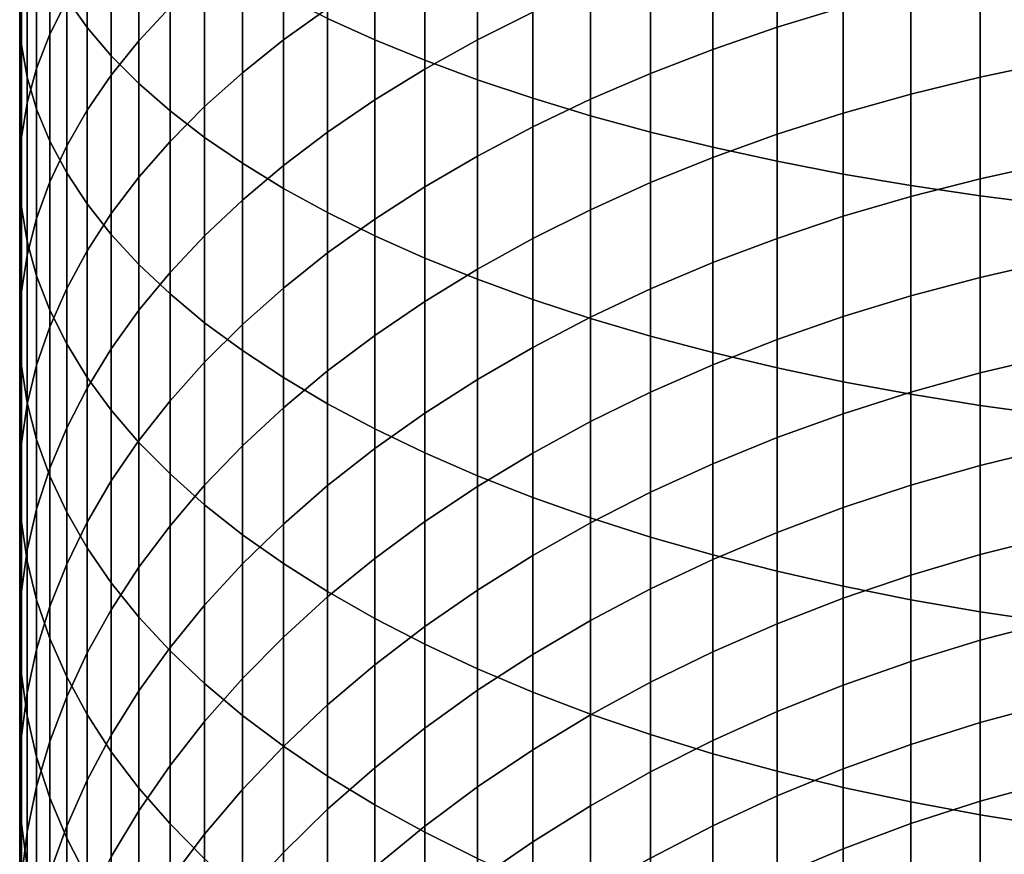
# Model space of a CAD drawing. Header units: metres. Extents: x -29 to 117, y -464 to 29.
# Tile 17 of 256: x -13 to -4, y -432 to -425. Entities that reach past the tile are written whole.
import ezdxf

# ---------------------------------------------------------------- set-up
doc = ezdxf.new("R2010")
doc.units = ezdxf.units.M
doc.layers.add('solid_24_501_056_XXX', color=7, linetype='CONTINUOUS')

msp = doc.modelspace()

# ---------------------------------------------------------------- linework, layer by layer
at = {"layer": 'solid_24_501_056_XXX'}
for points in [[(-12.585003, -424.454926, 333.827148), (-12.403811, -424.709717, 334.40686), (-12.403811, -423.126587, 335.069794), (-12.585003, -422.892303, 334.481476)], [(-10.280085, -424.630859, 338.846924), (-9.863855, -424.819733, 339.321167), (-9.863855, -423.064056, 339.984924), (-10.280085, -422.891937, 339.504333)], [(-13, -424.578583, 330.183167), (-12.983315, -424.864502, 330.776276), (-12.983315, -423.408722, 331.446869), (-13, -423.143768, 330.844086)], [(-12.403811, -424.709717, 334.40686), (-12.190778, -424.96048, 334.977417), (-12.190778, -423.357178, 335.648804), (-12.403811, -423.126587, 335.069794)], [(-9.863855, -424.819733, 339.321167), (-9.422306, -425.000549, 339.775208), (-9.422306, -423.228821, 340.445007), (-9.863855, -423.064056, 339.984924)], [(-12.585003, -424.472107, 326.588562), (-12.73389, -424.770844, 327.156372), (-12.73389, -423.442169, 327.825928), (-12.585003, -423.163544, 327.247986)], [(-9.422306, -425.000549, 339.775208), (-8.95657, -425.172882, 340.207886), (-8.95657, -423.385864, 340.883484), (-9.422306, -423.228821, 340.445007)], [(-12.190778, -424.96048, 334.977417), (-11.946451, -425.206604, 335.537384), (-11.946451, -423.583496, 336.217041), (-12.190778, -423.357178, 335.648804)], [(-11.671459, -424.532318, 323.742371), (-11.946451, -424.829407, 324.261902), (-11.946451, -423.602264, 324.935272), (-11.671459, -423.323608, 324.405609)], [(-8.95657, -425.172882, 340.207886), (-8.467842, -425.336243, 340.618103), (-8.467842, -423.534729, 341.299194), (-8.95657, -423.385864, 340.883484)], [(-12.983315, -424.864502, 330.776276), (-12.933301, -425.149719, 331.367889), (-12.933301, -423.672974, 332.048126), (-12.983315, -423.408722, 331.446869)], [(-12.73389, -424.770844, 327.156372), (-12.850088, -425.072693, 327.730133), (-12.850088, -423.723694, 328.409912), (-12.73389, -423.442169, 327.825928)], [(-10.280085, -424.541595, 321.139343), (-10.669925, -424.821136, 321.590668), (-10.669925, -423.687775, 322.265411), (-10.280085, -423.424255, 321.804535)], [(-8.467842, -424.574768, 318.850769), (-8.95657, -424.820312, 319.217773), (-8.95657, -423.770233, 319.893921), (-8.467842, -423.53775, 319.518555)], [(-8.467842, -425.336243, 340.618103), (-7.957378, -425.490265, 341.004791), (-7.957378, -423.675079, 341.69104), (-8.467842, -423.534729, 341.299194)], [(-5.725124, -424.530487, 316.680847), (-6.308926, -424.708862, 316.928223), (-6.308926, -423.739197, 317.601868), (-5.725124, -423.569641, 317.348419)], [(-11.946451, -424.829407, 324.261902), (-12.190778, -425.133026, 324.792908), (-12.190778, -423.887085, 325.476593), (-11.946451, -423.602264, 324.935272)], [(-11.946451, -425.206604, 335.537384), (-11.671459, -425.447418, 336.085297), (-11.671459, -423.804932, 336.773071), (-11.946451, -423.583496, 336.217041)], [(-12.933301, -425.149719, 331.367889), (-12.850088, -425.433441, 331.956421), (-12.850088, -423.935883, 332.646271), (-12.933301, -423.672974, 332.048126)], [(-12.850088, -425.072693, 327.730133), (-12.933301, -425.376923, 328.30838), (-12.933301, -424.007446, 328.998474), (-12.850088, -423.723694, 328.409912)], [(-10.669925, -424.821136, 321.590668), (-11.032375, -425.110718, 322.058197), (-11.032375, -423.960754, 322.742828), (-10.669925, -423.687775, 322.265411)], [(-7.957378, -425.490265, 341.004791), (-7.426487, -425.634491, 341.366974), (-7.426487, -423.806519, 342.058044), (-7.957378, -423.675079, 341.69104)], [(-6.308926, -424.708862, 316.928223), (-6.876532, -424.904266, 317.199219), (-6.876532, -423.925018, 317.879578), (-6.308926, -423.739197, 317.601868)], [(-11.671459, -425.447418, 336.085297), (-11.366506, -425.682343, 336.619751), (-11.366506, -424.020935, 337.31546), (-11.671459, -423.804932, 336.773071)], [(-8.95657, -424.820312, 319.217773), (-9.422306, -425.079285, 319.604858), (-9.422306, -424.015472, 320.289886), (-8.95657, -423.770233, 319.893921)], [(-7.426487, -425.634491, 341.366974), (-6.876532, -425.768616, 341.703705), (-6.876532, -423.928711, 342.399292), (-7.426487, -423.806519, 342.058044)], [(-12.190778, -425.133026, 324.792908), (-12.403811, -425.442383, 325.333923), (-12.403811, -424.177246, 326.028168), (-12.190778, -423.887085, 325.476593)], [(-6.876532, -424.904266, 317.199219), (-7.426487, -425.116272, 317.493225), (-7.426487, -424.126556, 318.180817), (-6.876532, -423.925018, 317.879578)], [(-6.876532, -425.768616, 341.703705), (-6.308926, -425.892242, 342.014099), (-6.308926, -424.041382, 342.713837), (-6.876532, -423.928711, 342.399292)], [(-12.933301, -425.376923, 328.30838), (-12.983315, -425.682709, 328.889587), (-12.983315, -424.292633, 329.590057), (-12.933301, -424.007446, 328.998474)], [(-12.850088, -425.433441, 331.956421), (-12.73389, -425.714996, 332.540436), (-12.73389, -424.196747, 333.239777), (-12.850088, -423.935883, 332.646271)], [(-11.032375, -425.110718, 322.058197), (-11.366506, -425.409576, 322.540771), (-11.366506, -424.242523, 323.235565), (-11.032375, -423.960754, 322.742828)], [(-9.422306, -425.079285, 319.604858), (-9.863855, -425.351044, 320.011078), (-9.863855, -424.272797, 320.705353), (-9.422306, -424.015472, 320.289886)], [(-11.366506, -425.682343, 336.619751), (-11.032375, -425.910736, 337.139374), (-11.032375, -424.230957, 337.842773), (-11.366506, -424.020935, 337.31546)], [(-6.308926, -425.892242, 342.014099), (-5.725124, -426.005066, 342.297424), (-5.725124, -424.144196, 343.000946), (-6.308926, -424.041382, 342.713837)], [(-3.891721, -425.018372, 315.401367), (-4.514968, -425.148956, 315.569702), (-4.514968, -424.226746, 316.259644), (-3.891721, -424.102142, 316.086853)], [(-12.403811, -425.442383, 325.333923), (-12.585003, -425.756714, 325.883667), (-12.585003, -424.472107, 326.588562), (-12.403811, -424.177246, 326.028168)], [(-7.426487, -425.116272, 317.493225), (-7.957378, -425.344299, 317.809418), (-7.957378, -424.343323, 318.504852), (-7.426487, -424.126556, 318.180817)], [(-5.725124, -426.005066, 342.297424), (-5.126626, -426.106812, 342.552887), (-5.126626, -424.236908, 343.259827), (-5.725124, -424.144196, 343.000946)], [(-12.73389, -425.714996, 332.540436), (-12.585003, -425.993591, 333.118378), (-12.585003, -424.454926, 333.827148), (-12.73389, -424.196747, 333.239777)], [(-11.366506, -425.409576, 322.540771), (-11.671459, -425.71698, 323.037079), (-11.671459, -424.532318, 323.742371), (-11.366506, -424.242523, 323.235565)], [(-11.032375, -425.910736, 337.139374), (-10.669925, -426.132019, 337.642853), (-10.669925, -424.434448, 338.353699), (-11.032375, -424.230957, 337.842773)], [(-9.863855, -425.351044, 320.011078), (-10.280085, -425.634888, 320.435333), (-10.280085, -424.541595, 321.139343), (-9.863855, -424.272797, 320.705353)], [(-4.514968, -425.148956, 315.569702), (-5.126626, -425.298737, 315.762726), (-5.126626, -424.369629, 316.457825), (-4.514968, -424.226746, 316.259644)], [(-5.126626, -426.106812, 342.552887), (-4.514968, -426.197205, 342.779877), (-4.514968, -424.319275, 343.489868), (-5.126626, -424.236908, 343.259827)], [(-12.983315, -425.682709, 328.889587), (-13, -425.989288, 329.47229), (-13, -424.578583, 330.183167), (-12.983315, -424.292633, 329.590057)], [(-7.957378, -425.344299, 317.809418), (-8.467842, -425.587738, 318.147034), (-8.467842, -424.574768, 318.850769), (-7.957378, -424.343323, 318.504852)], [(-4.514968, -426.197205, 342.779877), (-3.891721, -426.276031, 342.977814), (-3.891721, -424.391113, 343.69043), (-4.514968, -424.319275, 343.489868)], [(-10.669925, -426.132019, 337.642853), (-10.280085, -426.345642, 338.128876), (-10.280085, -424.630859, 338.846924), (-10.669925, -424.434448, 338.353699)], [(-5.126626, -425.298737, 315.762726), (-5.725124, -425.467316, 315.97998), (-5.725124, -424.530487, 316.680847), (-5.126626, -424.369629, 316.457825)], [(-12.585003, -425.756714, 325.883667), (-12.73389, -426.075195, 326.440643), (-12.73389, -424.770844, 327.156372), (-12.585003, -424.472107, 326.588562)], [(-12.585003, -425.993591, 333.118378), (-12.403811, -426.268585, 333.688782), (-12.403811, -424.709717, 334.40686), (-12.585003, -424.454926, 333.827148)], [(-11.671459, -425.71698, 323.037079), (-11.946451, -426.032135, 323.545898), (-11.946451, -424.829407, 324.261902), (-11.671459, -424.532318, 323.742371)], [(-5.725124, -425.467316, 315.97998), (-6.308926, -425.654236, 316.220917), (-6.308926, -424.708862, 316.928223), (-5.725124, -424.530487, 316.680847)], [(-13, -425.989288, 329.47229), (-12.983315, -426.295868, 330.055023), (-12.983315, -424.864502, 330.776276), (-13, -424.578583, 330.183167)], [(-10.280085, -425.634888, 320.435333), (-10.669925, -425.930115, 320.876587), (-10.669925, -424.821136, 321.590668), (-10.280085, -424.541595, 321.139343)], [(-8.467842, -425.587738, 318.147034), (-8.95657, -425.846008, 318.505157), (-8.95657, -424.820312, 319.217773), (-8.467842, -424.574768, 318.850769)], [(-12.403811, -426.268585, 333.688782), (-12.190778, -426.539246, 334.250183), (-12.190778, -424.96048, 334.977417), (-12.403811, -424.709717, 334.40686)], [(-10.280085, -426.345642, 338.128876), (-9.863855, -426.551025, 338.596191), (-9.863855, -424.819733, 339.321167), (-10.280085, -424.630859, 338.846924)], [(-6.308926, -425.654236, 316.220917), (-6.876532, -425.85907, 316.484924), (-6.876532, -424.904266, 317.199219), (-6.308926, -424.708862, 316.928223)], [(-12.73389, -426.075195, 326.440643), (-12.850088, -426.397003, 327.003448), (-12.850088, -425.072693, 327.730133), (-12.73389, -424.770844, 327.156372)], [(-12.983315, -426.295868, 330.055023), (-12.933301, -426.601654, 330.63623), (-12.933301, -425.149719, 331.367889), (-12.983315, -424.864502, 330.776276)], [(-11.946451, -426.032135, 323.545898), (-12.190778, -426.354187, 324.065887), (-12.190778, -425.133026, 324.792908), (-11.946451, -424.829407, 324.261902)], [(-10.669925, -425.930115, 320.876587), (-11.032375, -426.235931, 321.333679), (-11.032375, -425.110718, 322.058197), (-10.669925, -424.821136, 321.590668)], [(-9.863855, -426.551025, 338.596191), (-9.422306, -426.747681, 339.04361), (-9.422306, -425.000549, 339.775208), (-9.863855, -424.819733, 339.321167)], [(-8.95657, -425.846008, 318.505157), (-9.422306, -426.118408, 318.882935), (-9.422306, -425.079285, 319.604858), (-8.95657, -424.820312, 319.217773)], [(-12.190778, -426.539246, 334.250183), (-11.946451, -426.804871, 334.801178), (-11.946451, -425.206604, 335.537384), (-12.190778, -424.96048, 334.977417)], [(-6.876532, -425.85907, 316.484924), (-7.426487, -426.081238, 316.771271), (-7.426487, -425.116272, 317.493225), (-6.876532, -424.904266, 317.199219)], [(-9.422306, -426.747681, 339.04361), (-8.95657, -426.935089, 339.469971), (-8.95657, -425.172882, 340.207886), (-9.422306, -425.000549, 339.775208)], [(-3.891721, -425.910004, 314.684174), (-4.514968, -426.046417, 314.847809), (-4.514968, -425.148956, 315.569702), (-3.891721, -425.018372, 315.401367)], [(-12.850088, -426.397003, 327.003448), (-12.933301, -426.721344, 327.570618), (-12.933301, -425.376923, 328.30838), (-12.850088, -425.072693, 327.730133)], [(-12.190778, -426.354187, 324.065887), (-12.403811, -426.682373, 324.595734), (-12.403811, -425.442383, 325.333923), (-12.190778, -425.133026, 324.792908)], [(-11.032375, -426.235931, 321.333679), (-11.366506, -426.551544, 321.80542), (-11.366506, -425.409576, 322.540771), (-11.032375, -425.110718, 322.058197)], [(-9.422306, -426.118408, 318.882935), (-9.863855, -426.404266, 319.279358), (-9.863855, -425.351044, 320.011078), (-9.422306, -425.079285, 319.604858)], [(-7.426487, -426.081238, 316.771271), (-7.957378, -426.320221, 317.079285), (-7.957378, -425.344299, 317.809418), (-7.426487, -425.116272, 317.493225)], [(-12.933301, -426.601654, 330.63623), (-12.850088, -426.905884, 331.214447), (-12.850088, -425.433441, 331.956421), (-12.933301, -425.149719, 331.367889)], [(-11.946451, -426.804871, 334.801178), (-11.671459, -427.064758, 335.340302), (-11.671459, -425.447418, 336.085297), (-11.946451, -425.206604, 335.537384)], [(-8.95657, -426.935089, 339.469971), (-8.467842, -427.112762, 339.874207), (-8.467842, -425.336243, 340.618103), (-8.95657, -425.172882, 340.207886)], [(-4.514968, -426.046417, 314.847809), (-5.126626, -426.20285, 315.035461), (-5.126626, -425.298737, 315.762726), (-4.514968, -425.148956, 315.569702)], [(-5.126626, -426.20285, 315.035461), (-5.725124, -426.378967, 315.246674), (-5.725124, -425.467316, 315.97998), (-5.126626, -425.298737, 315.762726)], [(-12.933301, -426.721344, 327.570618), (-12.983315, -427.047333, 328.140747), (-12.983315, -425.682709, 328.889587), (-12.933301, -425.376923, 328.30838)], [(-9.863855, -426.404266, 319.279358), (-10.280085, -426.70282, 319.69339), (-10.280085, -425.634888, 320.435333), (-9.863855, -425.351044, 320.011078)], [(-8.467842, -427.112762, 339.874207), (-7.957378, -427.280243, 340.255249), (-7.957378, -425.490265, 341.004791), (-8.467842, -425.336243, 340.618103)], [(-7.957378, -426.320221, 317.079285), (-8.467842, -426.575378, 317.408142), (-8.467842, -425.587738, 318.147034), (-7.957378, -425.344299, 317.809418)], [(-12.850088, -426.905884, 331.214447), (-12.73389, -427.207733, 331.788208), (-12.73389, -425.714996, 332.540436), (-12.850088, -425.433441, 331.956421)], [(-12.403811, -426.682373, 324.595734), (-12.585003, -427.015808, 325.134064), (-12.585003, -425.756714, 325.883667), (-12.403811, -425.442383, 325.333923)], [(-11.366506, -426.551544, 321.80542), (-11.671459, -426.87619, 322.290649), (-11.671459, -425.71698, 323.037079), (-11.366506, -425.409576, 322.540771)], [(-11.671459, -427.064758, 335.340302), (-11.366506, -427.318298, 335.86618), (-11.366506, -425.682343, 336.619751), (-11.671459, -425.447418, 336.085297)], [(-7.957378, -427.280243, 340.255249), (-7.426487, -427.437103, 340.612122), (-7.426487, -425.634491, 341.366974), (-7.957378, -425.490265, 341.004791)], [(-5.725124, -426.378967, 315.246674), (-6.308926, -426.574249, 315.480896), (-6.308926, -425.654236, 316.220917), (-5.725124, -425.467316, 315.97998)], [(-10.280085, -426.70282, 319.69339), (-10.669925, -427.013336, 320.123993), (-10.669925, -425.930115, 320.876587), (-10.280085, -425.634888, 320.435333)], [(-8.467842, -426.575378, 317.408142), (-8.95657, -426.846039, 317.757019), (-8.95657, -425.846008, 318.505157), (-8.467842, -425.587738, 318.147034)], [(-7.426487, -427.437103, 340.612122), (-6.876532, -427.582947, 340.943939), (-6.876532, -425.768616, 341.703705), (-7.426487, -425.634491, 341.366974)], [(-6.308926, -426.574249, 315.480896), (-6.876532, -426.788208, 315.737549), (-6.876532, -425.85907, 316.484924), (-6.308926, -425.654236, 316.220917)], [(-12.983315, -427.047333, 328.140747), (-13, -427.374176, 328.712341), (-13, -425.989288, 329.47229), (-12.983315, -425.682709, 328.889587)], [(-12.73389, -427.207733, 331.788208), (-12.585003, -427.50647, 332.356018), (-12.585003, -425.993591, 333.118378), (-12.73389, -425.714996, 332.540436)], [(-12.585003, -427.015808, 325.134064), (-12.73389, -427.353638, 325.679535), (-12.73389, -426.075195, 326.440643), (-12.585003, -425.756714, 325.883667)], [(-11.671459, -426.87619, 322.290649), (-11.946451, -427.208984, 322.788086), (-11.946451, -426.032135, 323.545898), (-11.671459, -425.71698, 323.037079)], [(-11.366506, -427.318298, 335.86618), (-11.032375, -427.564789, 336.377472), (-11.032375, -425.910736, 337.139374), (-11.366506, -425.682343, 336.619751)], [(-6.876532, -427.582947, 340.943939), (-6.308926, -427.717407, 341.249847), (-6.308926, -425.892242, 342.014099), (-6.876532, -425.768616, 341.703705)], [(-11.032375, -427.564789, 336.377472), (-10.669925, -427.803619, 336.872864), (-10.669925, -426.132019, 337.642853), (-11.032375, -425.910736, 337.139374)], [(-10.669925, -427.013336, 320.123993), (-11.032375, -427.335022, 320.570068), (-11.032375, -426.235931, 321.333679), (-10.669925, -425.930115, 320.876587)], [(-8.95657, -426.846039, 317.757019), (-9.422306, -427.131531, 318.124969), (-9.422306, -426.118408, 318.882935), (-8.95657, -425.846008, 318.505157)], [(-6.876532, -426.788208, 315.737549), (-7.426487, -427.020294, 316.01593), (-7.426487, -426.081238, 316.771271), (-6.876532, -425.85907, 316.484924)], [(-6.308926, -427.717407, 341.249847), (-5.725124, -427.840088, 341.529022), (-5.725124, -426.005066, 342.297424), (-6.308926, -425.892242, 342.014099)], [(-3.891721, -426.775879, 313.936127), (-4.514968, -426.917969, 314.094849), (-4.514968, -426.046417, 314.847809), (-3.891721, -425.910004, 314.684174)], [(-13, -427.374176, 328.712341), (-12.983315, -427.701019, 329.283936), (-12.983315, -426.295868, 330.055023), (-13, -425.989288, 329.47229)], [(-12.585003, -427.50647, 332.356018), (-12.403811, -427.8013, 332.916443), (-12.403811, -426.268585, 333.688782), (-12.585003, -425.993591, 333.118378)], [(-5.725124, -427.840088, 341.529022), (-5.126626, -427.950745, 341.780762), (-5.126626, -426.106812, 342.552887), (-5.725124, -426.005066, 342.297424)], [(-12.73389, -427.353638, 325.679535), (-12.850088, -427.695007, 326.230682), (-12.850088, -426.397003, 327.003448), (-12.73389, -426.075195, 326.440643)], [(-11.946451, -427.208984, 322.788086), (-12.190778, -427.549103, 323.296448), (-12.190778, -426.354187, 324.065887), (-11.946451, -426.032135, 323.545898)], [(-7.426487, -427.020294, 316.01593), (-7.957378, -427.269928, 316.315369), (-7.957378, -426.320221, 317.079285), (-7.426487, -426.081238, 316.771271)], [(-4.514968, -426.917969, 314.094849), (-5.126626, -427.080902, 314.276917), (-5.126626, -426.20285, 315.035461), (-4.514968, -426.046417, 314.847809)], [(-10.669925, -427.803619, 336.872864), (-10.280085, -428.034149, 337.351074), (-10.280085, -426.345642, 338.128876), (-10.669925, -426.132019, 337.642853)], [(-9.422306, -427.131531, 318.124969), (-9.863855, -427.431122, 318.511108), (-9.863855, -426.404266, 319.279358), (-9.422306, -426.118408, 318.882935)], [(-5.126626, -427.950745, 341.780762), (-4.514968, -428.049072, 342.004425), (-4.514968, -426.197205, 342.779877), (-5.126626, -426.106812, 342.552887)], [(-12.403811, -427.8013, 332.916443), (-12.190778, -428.091492, 333.467987), (-12.190778, -426.539246, 334.250183), (-12.403811, -426.268585, 333.688782)], [(-11.032375, -427.335022, 320.570068), (-11.366506, -427.666992, 321.030457), (-11.366506, -426.551544, 321.80542), (-11.032375, -426.235931, 321.333679)], [(-5.126626, -427.080902, 314.276917), (-5.725124, -427.264313, 314.481812), (-5.725124, -426.378967, 315.246674), (-5.126626, -426.20285, 315.035461)], [(-4.514968, -428.049072, 342.004425), (-3.891721, -428.134796, 342.199463), (-3.891721, -426.276031, 342.977814), (-4.514968, -426.197205, 342.779877)], [(-12.983315, -427.701019, 329.283936), (-12.933301, -428.027008, 329.854065), (-12.933301, -426.601654, 330.63623), (-12.983315, -426.295868, 330.055023)], [(-12.190778, -427.549103, 323.296448), (-12.403811, -427.89566, 323.814453), (-12.403811, -426.682373, 324.595734), (-12.190778, -426.354187, 324.065887)], [(-10.280085, -428.034149, 337.351074), (-9.863855, -428.255829, 337.810883), (-9.863855, -426.551025, 338.596191), (-10.280085, -426.345642, 338.128876)], [(-7.957378, -427.269928, 316.315369), (-8.467842, -427.536469, 316.635071), (-8.467842, -426.575378, 317.408142), (-7.957378, -426.320221, 317.079285)], [(-12.850088, -427.695007, 326.230682), (-12.933301, -428.039032, 326.786163), (-12.933301, -426.721344, 327.570618), (-12.850088, -426.397003, 327.003448)], [(-9.863855, -427.431122, 318.511108), (-10.280085, -427.744049, 318.914429), (-10.280085, -426.70282, 319.69339), (-9.863855, -426.404266, 319.279358)], [(-5.725124, -427.264313, 314.481812), (-6.308926, -427.467682, 314.709045), (-6.308926, -426.574249, 315.480896), (-5.725124, -426.378967, 315.246674)], [(-12.190778, -428.091492, 333.467987), (-11.946451, -428.376312, 334.009308), (-11.946451, -426.804871, 334.801178), (-12.190778, -426.539246, 334.250183)], [(-12.933301, -428.027008, 329.854065), (-12.850088, -428.351349, 330.421265), (-12.850088, -426.905884, 331.214447), (-12.933301, -426.601654, 330.63623)], [(-11.366506, -427.666992, 321.030457), (-11.671459, -428.008453, 321.503998), (-11.671459, -426.87619, 322.290649), (-11.366506, -426.551544, 321.80542)], [(-9.863855, -428.255829, 337.810883), (-9.422306, -428.468079, 338.251129), (-9.422306, -426.747681, 339.04361), (-9.863855, -426.551025, 338.596191)], [(-8.467842, -427.536469, 316.635071), (-8.95657, -427.819214, 316.974213), (-8.95657, -426.846039, 317.757019), (-8.467842, -426.575378, 317.408142)], [(-6.308926, -427.467682, 314.709045), (-6.876532, -427.690521, 314.958008), (-6.876532, -426.788208, 315.737549), (-6.308926, -426.574249, 315.480896)], [(-12.403811, -427.89566, 323.814453), (-12.585003, -428.247803, 324.340759), (-12.585003, -427.015808, 325.134064), (-12.403811, -426.682373, 324.595734)], [(-10.280085, -427.744049, 318.914429), (-10.669925, -428.069489, 319.333862), (-10.669925, -427.013336, 320.123993), (-10.280085, -426.70282, 319.69339)], [(-12.933301, -428.039032, 326.786163), (-12.983315, -428.384857, 327.344482), (-12.983315, -427.047333, 328.140747), (-12.933301, -426.721344, 327.570618)], [(-9.422306, -428.468079, 338.251129), (-8.95657, -428.670319, 338.670654), (-8.95657, -426.935089, 339.469971), (-9.422306, -426.747681, 339.04361)], [(-6.876532, -427.690521, 314.958008), (-7.426487, -427.932251, 315.228088), (-7.426487, -427.020294, 316.01593), (-6.876532, -426.788208, 315.737549)], [(-3.891721, -427.61499, 313.158142), (-4.514968, -427.762543, 313.311768), (-4.514968, -426.917969, 314.094849), (-3.891721, -426.775879, 313.936127)], [(-11.946451, -428.376312, 334.009308), (-11.671459, -428.654968, 334.538971), (-11.671459, -427.064758, 335.340302), (-11.946451, -426.804871, 334.801178)], [(-11.671459, -428.008453, 321.503998), (-11.946451, -428.358521, 321.989441), (-11.946451, -427.208984, 322.788086), (-11.671459, -426.87619, 322.290649)], [(-8.95657, -427.819214, 316.974213), (-9.422306, -428.117462, 317.331909), (-9.422306, -427.131531, 318.124969), (-8.95657, -426.846039, 317.757019)], [(-12.850088, -428.351349, 330.421265), (-12.73389, -428.673157, 330.98407), (-12.73389, -427.207733, 331.788208), (-12.850088, -426.905884, 331.214447)], [(-8.95657, -428.670319, 338.670654), (-8.467842, -428.862061, 339.06842), (-8.467842, -427.112762, 339.874207), (-8.95657, -426.935089, 339.469971)], [(-4.514968, -427.762543, 313.311768), (-5.126626, -427.931793, 313.488007), (-5.126626, -427.080902, 314.276917), (-4.514968, -426.917969, 314.094849)], [(-12.983315, -428.384857, 327.344482), (-13, -428.731537, 327.904266), (-13, -427.374176, 328.712341), (-12.983315, -427.047333, 328.140747)], [(-12.585003, -428.247803, 324.340759), (-12.73389, -428.604553, 324.874023), (-12.73389, -427.353638, 325.679535), (-12.585003, -427.015808, 325.134064)], [(-10.669925, -428.069489, 319.333862), (-11.032375, -428.406616, 319.768372), (-11.032375, -427.335022, 320.570068), (-10.669925, -427.013336, 320.123993)], [(-7.426487, -427.932251, 315.228088), (-7.957378, -428.19223, 315.518555), (-7.957378, -427.269928, 316.315369), (-7.426487, -427.020294, 316.01593)], [(-11.671459, -428.654968, 334.538971), (-11.366506, -428.926788, 335.055634), (-11.366506, -427.318298, 335.86618), (-11.671459, -427.064758, 335.340302)], [(-9.422306, -428.117462, 317.331909), (-9.863855, -428.43042, 317.707306), (-9.863855, -427.431122, 318.511108), (-9.422306, -427.131531, 318.124969)], [(-8.467842, -428.862061, 339.06842), (-7.957378, -429.042816, 339.443329), (-7.957378, -427.280243, 340.255249), (-8.467842, -427.112762, 339.874207)], [(-5.126626, -427.931793, 313.488007), (-5.725124, -428.122253, 313.68634), (-5.725124, -427.264313, 314.481812), (-5.126626, -427.080902, 314.276917)], [(-12.73389, -428.673157, 330.98407), (-12.585003, -428.991638, 331.541046), (-12.585003, -427.50647, 332.356018), (-12.73389, -427.207733, 331.788208)], [(-11.946451, -428.358521, 321.989441), (-12.190778, -428.716278, 322.485565), (-12.190778, -427.549103, 323.296448), (-11.946451, -427.208984, 322.788086)], [(-11.366506, -428.926788, 335.055634), (-11.032375, -429.191071, 335.557953), (-11.032375, -427.564789, 336.377472), (-11.366506, -427.318298, 335.86618)], [(-7.957378, -428.19223, 315.518555), (-8.467842, -428.469849, 315.828705), (-8.467842, -427.536469, 316.635071), (-7.957378, -427.269928, 316.315369)], [(-7.957378, -429.042816, 339.443329), (-7.426487, -429.212097, 339.794495), (-7.426487, -427.437103, 340.612122), (-7.957378, -427.280243, 340.255249)], [(-5.725124, -428.122253, 313.68634), (-6.308926, -428.333496, 313.906311), (-6.308926, -427.467682, 314.709045), (-5.725124, -427.264313, 314.481812)], [(-13, -428.731537, 327.904266), (-12.983315, -429.078247, 328.46402), (-12.983315, -427.701019, 329.283936), (-13, -427.374176, 328.712341)], [(-12.73389, -428.604553, 324.874023), (-12.850088, -428.965057, 325.412872), (-12.850088, -427.695007, 326.230682), (-12.73389, -427.353638, 325.679535)], [(-11.032375, -428.406616, 319.768372), (-11.366506, -428.754547, 320.216827), (-11.366506, -427.666992, 321.030457), (-11.032375, -427.335022, 320.570068)], [(-9.863855, -428.43042, 317.707306), (-10.280085, -428.757294, 318.099365), (-10.280085, -427.744049, 318.914429), (-9.863855, -427.431122, 318.511108)], [(-7.426487, -429.212097, 339.794495), (-6.876532, -429.369507, 340.121002), (-6.876532, -427.582947, 340.943939), (-7.426487, -427.437103, 340.612122)], [(-6.308926, -428.333496, 313.906311), (-6.876532, -428.564941, 314.147278), (-6.876532, -427.690521, 314.958008), (-6.308926, -427.467682, 314.709045)], [(-12.585003, -428.991638, 331.541046), (-12.403811, -429.305969, 332.090759), (-12.403811, -427.8013, 332.916443), (-12.585003, -427.50647, 332.356018)], [(-12.190778, -428.716278, 322.485565), (-12.403811, -429.080811, 322.991089), (-12.403811, -427.89566, 323.814453), (-12.190778, -427.549103, 323.296448)], [(-11.032375, -429.191071, 335.557953), (-10.669925, -429.447144, 336.044678), (-10.669925, -427.803619, 336.872864), (-11.032375, -427.564789, 336.377472)], [(-8.467842, -428.469849, 315.828705), (-8.95657, -428.764313, 316.157715), (-8.95657, -427.819214, 316.974213), (-8.467842, -427.536469, 316.635071)], [(-6.876532, -429.369507, 340.121002), (-6.308926, -429.514618, 340.421967), (-6.308926, -427.717407, 341.249847), (-6.876532, -427.582947, 340.943939)], [(-11.366506, -428.754547, 320.216827), (-11.671459, -429.112427, 320.67807), (-11.671459, -428.008453, 321.503998), (-11.366506, -427.666992, 321.030457)], [(-3.891721, -428.42627, 312.351166), (-4.514968, -428.579132, 312.499542), (-4.514968, -427.762543, 313.311768), (-3.891721, -427.61499, 313.158142)], [(-12.983315, -429.078247, 328.46402), (-12.933301, -429.424072, 329.022369), (-12.933301, -428.027008, 329.854065), (-12.983315, -427.701019, 329.283936)], [(-12.850088, -428.965057, 325.412872), (-12.933301, -429.3284, 325.955902), (-12.933301, -428.039032, 326.786163), (-12.850088, -427.695007, 326.230682)], [(-10.280085, -428.757294, 318.099365), (-10.669925, -429.09726, 318.507141), (-10.669925, -428.069489, 319.333862), (-10.280085, -427.744049, 318.914429)], [(-6.876532, -428.564941, 314.147278), (-7.426487, -428.815979, 314.408722), (-7.426487, -427.932251, 315.228088), (-6.876532, -427.690521, 314.958008)], [(-6.308926, -429.514618, 340.421967), (-5.725124, -429.647034, 340.696686), (-5.725124, -427.840088, 341.529022), (-6.308926, -427.717407, 341.249847)], [(-12.403811, -429.305969, 332.090759), (-12.190778, -429.615356, 332.631805), (-12.190778, -428.091492, 333.467987), (-12.403811, -427.8013, 332.916443)], [(-10.669925, -429.447144, 336.044678), (-10.280085, -429.694336, 336.514496), (-10.280085, -428.034149, 337.351074), (-10.669925, -427.803619, 336.872864)], [(-8.95657, -428.764313, 316.157715), (-9.422306, -429.074921, 316.504761), (-9.422306, -428.117462, 317.331909), (-8.95657, -427.819214, 316.974213)], [(-5.725124, -429.647034, 340.696686), (-5.126626, -429.766449, 340.944366), (-5.126626, -427.950745, 341.780762), (-5.725124, -427.840088, 341.529022)], [(-4.514968, -428.579132, 312.499542), (-5.126626, -428.754456, 312.669708), (-5.126626, -427.931793, 313.488007), (-4.514968, -427.762543, 313.311768)], [(-12.403811, -429.080811, 322.991089), (-12.585003, -429.451172, 323.5047), (-12.585003, -428.247803, 324.340759), (-12.403811, -427.89566, 323.814453)], [(-11.671459, -429.112427, 320.67807), (-11.946451, -429.479309, 321.15094), (-11.946451, -428.358521, 321.989441), (-11.671459, -428.008453, 321.503998)], [(-7.426487, -428.815979, 314.408722), (-7.957378, -429.086029, 314.68988), (-7.957378, -428.19223, 315.518555), (-7.426487, -427.932251, 315.228088)], [(-5.126626, -428.754456, 312.669708), (-5.725124, -428.951782, 312.861267), (-5.725124, -428.122253, 313.68634), (-5.126626, -427.931793, 313.488007)], [(-5.126626, -429.766449, 340.944366), (-4.514968, -429.872559, 341.164459), (-4.514968, -428.049072, 342.004425), (-5.126626, -427.950745, 341.780762)], [(-12.933301, -429.3284, 325.955902), (-12.983315, -429.693573, 326.50177), (-12.983315, -428.384857, 327.344482), (-12.933301, -428.039032, 326.786163)], [(-12.933301, -429.424072, 329.022369), (-12.850088, -429.768097, 329.57782), (-12.850088, -428.351349, 330.421265), (-12.933301, -428.027008, 329.854065)], [(-12.190778, -429.615356, 332.631805), (-11.946451, -429.918976, 333.162781), (-11.946451, -428.376312, 334.009308), (-12.190778, -428.091492, 333.467987)], [(-10.669925, -429.09726, 318.507141), (-11.032375, -429.449432, 318.929565), (-11.032375, -428.406616, 319.768372), (-10.669925, -428.069489, 319.333862)], [(-10.280085, -429.694336, 336.514496), (-9.863855, -429.932007, 336.966248), (-9.863855, -428.255829, 337.810883), (-10.280085, -428.034149, 337.351074)], [(-4.514968, -429.872559, 341.164459), (-3.891721, -429.965057, 341.356354), (-3.891721, -428.134796, 342.199463), (-4.514968, -428.049072, 342.004425)], [(-9.422306, -429.074921, 316.504761), (-9.863855, -429.400879, 316.868927), (-9.863855, -428.43042, 317.707306), (-9.422306, -428.117462, 317.331909)], [(-7.957378, -429.086029, 314.68988), (-8.467842, -429.374329, 314.990112), (-8.467842, -428.469849, 315.828705), (-7.957378, -428.19223, 315.518555)], [(-5.725124, -428.951782, 312.861267), (-6.308926, -429.170593, 313.073669), (-6.308926, -428.333496, 313.906311), (-5.725124, -428.122253, 313.68634)], [(-12.585003, -429.451172, 323.5047), (-12.73389, -429.826447, 324.025116), (-12.73389, -428.604553, 324.874023), (-12.585003, -428.247803, 324.340759)], [(-9.863855, -429.932007, 336.966248), (-9.422306, -430.159546, 337.398773), (-9.422306, -428.468079, 338.251129), (-9.863855, -428.255829, 337.810883)], [(-12.850088, -429.768097, 329.57782), (-12.73389, -430.109467, 330.128967), (-12.73389, -428.673157, 330.98407), (-12.850088, -428.351349, 330.421265)], [(-11.946451, -429.479309, 321.15094), (-12.190778, -429.854248, 321.634186), (-12.190778, -428.716278, 322.485565), (-11.946451, -428.358521, 321.989441)], [(-6.308926, -429.170593, 313.073669), (-6.876532, -429.410339, 313.306366), (-6.876532, -428.564941, 314.147278), (-6.308926, -428.333496, 313.906311)], [(-12.983315, -429.693573, 326.50177), (-13, -430.059723, 327.049011), (-13, -428.731537, 327.904266), (-12.983315, -428.384857, 327.344482)], [(-11.946451, -429.918976, 333.162781), (-11.671459, -430.216064, 333.682343), (-11.671459, -428.654968, 334.538971), (-11.946451, -428.376312, 334.009308)], [(-11.032375, -429.449432, 318.929565), (-11.366506, -429.812897, 319.365509), (-11.366506, -428.754547, 320.216827), (-11.032375, -428.406616, 319.768372)], [(-9.863855, -429.400879, 316.868927), (-10.280085, -429.741302, 317.249268), (-10.280085, -428.757294, 318.099365), (-9.863855, -428.43042, 317.707306)], [(-3.891721, -429.20874, 311.516235), (-4.514968, -429.366699, 311.659149), (-4.514968, -428.579132, 312.499542), (-3.891721, -428.42627, 312.351166)], [(-9.422306, -430.159546, 337.398773), (-8.95657, -430.376404, 337.810944), (-8.95657, -428.670319, 338.670654), (-9.422306, -428.468079, 338.251129)], [(-8.467842, -429.374329, 314.990112), (-8.95657, -429.680176, 315.308563), (-8.95657, -428.764313, 316.157715), (-8.467842, -428.469849, 315.828705)], [(-12.73389, -429.826447, 324.025116), (-12.850088, -430.205658, 324.550964), (-12.850088, -428.965057, 325.412872), (-12.73389, -428.604553, 324.874023)], [(-6.876532, -429.410339, 313.306366), (-7.426487, -429.67041, 313.558838), (-7.426487, -428.815979, 314.408722), (-6.876532, -428.564941, 314.147278)], [(-4.514968, -429.366699, 311.659149), (-5.126626, -429.547882, 311.823059), (-5.126626, -428.754456, 312.669708), (-4.514968, -428.579132, 312.499542)], [(-12.73389, -430.109467, 330.128967), (-12.585003, -430.447296, 330.674438), (-12.585003, -428.991638, 331.541046), (-12.73389, -428.673157, 330.98407)], [(-11.671459, -430.216064, 333.682343), (-11.366506, -430.505859, 334.189148), (-11.366506, -428.926788, 335.055634), (-11.671459, -428.654968, 334.538971)], [(-8.95657, -430.376404, 337.810944), (-8.467842, -430.582001, 338.201721), (-8.467842, -428.862061, 339.06842), (-8.95657, -428.670319, 338.670654)], [(-13, -430.059723, 327.049011), (-12.983315, -430.425842, 327.596283), (-12.983315, -429.078247, 328.46402), (-13, -428.731537, 327.904266)], [(-12.190778, -429.854248, 321.634186), (-12.403811, -430.236298, 322.126617), (-12.403811, -429.080811, 322.991089), (-12.190778, -428.716278, 322.485565)], [(-11.366506, -429.812897, 319.365509), (-11.671459, -430.186737, 319.813934), (-11.671459, -429.112427, 320.67807), (-11.366506, -428.754547, 320.216827)], [(-10.280085, -429.741302, 317.249268), (-10.669925, -430.095367, 317.644867), (-10.669925, -429.09726, 318.507141), (-10.280085, -428.757294, 318.099365)], [(-8.95657, -429.680176, 315.308563), (-9.422306, -430.002777, 315.644501), (-9.422306, -429.074921, 316.504761), (-8.95657, -428.764313, 316.157715)], [(-5.126626, -429.547882, 311.823059), (-5.725124, -429.751801, 312.007568), (-5.725124, -428.951782, 312.861267), (-5.126626, -428.754456, 312.669708)], [(-8.467842, -430.582001, 338.201721), (-7.957378, -430.775818, 338.570068), (-7.957378, -429.042816, 339.443329), (-8.467842, -428.862061, 339.06842)], [(-7.426487, -429.67041, 313.558838), (-7.957378, -429.950165, 313.830353), (-7.957378, -429.086029, 314.68988), (-7.426487, -428.815979, 314.408722)], [(-12.850088, -430.205658, 324.550964), (-12.933301, -430.587799, 325.080933), (-12.933301, -429.3284, 325.955902), (-12.850088, -428.965057, 325.412872)], [(-11.366506, -430.505859, 334.189148), (-11.032375, -430.787598, 334.681885), (-11.032375, -429.191071, 335.557953), (-11.366506, -428.926788, 335.055634)], [(-5.725124, -429.751801, 312.007568), (-6.308926, -429.977936, 312.212158), (-6.308926, -429.170593, 313.073669), (-5.725124, -428.951782, 312.861267)], [(-12.585003, -430.447296, 330.674438), (-12.403811, -430.780731, 331.212769), (-12.403811, -429.305969, 332.090759), (-12.585003, -428.991638, 331.541046)], [(-7.957378, -430.775818, 338.570068), (-7.426487, -430.957306, 338.91507), (-7.426487, -429.212097, 339.794495), (-7.957378, -429.042816, 339.443329)], [(-12.983315, -430.425842, 327.596283), (-12.933301, -430.791046, 328.14212), (-12.933301, -429.424072, 329.022369), (-12.983315, -429.078247, 328.46402)], [(-12.403811, -430.236298, 322.126617), (-12.585003, -430.624481, 322.626923), (-12.585003, -429.451172, 323.5047), (-12.403811, -429.080811, 322.991089)], [(-11.671459, -430.186737, 319.813934), (-11.946451, -430.569977, 320.273621), (-11.946451, -429.479309, 321.15094), (-11.671459, -429.112427, 320.67807)], [(-10.669925, -430.095367, 317.644867), (-11.032375, -430.462128, 318.054657), (-11.032375, -429.449432, 318.929565), (-10.669925, -429.09726, 318.507141)], [(-9.422306, -430.002777, 315.644501), (-9.863855, -430.341278, 315.996979), (-9.863855, -429.400879, 316.868927), (-9.422306, -429.074921, 316.504761)], [(-7.957378, -429.950165, 313.830353), (-8.467842, -430.24881, 314.12027), (-8.467842, -429.374329, 314.990112), (-7.957378, -429.086029, 314.68988)], [(-11.032375, -430.787598, 334.681885), (-10.669925, -431.060577, 335.159302), (-10.669925, -429.447144, 336.044678), (-11.032375, -429.191071, 335.557953)], [(-7.426487, -430.957306, 338.91507), (-6.876532, -431.126068, 339.23584), (-6.876532, -429.369507, 340.121002), (-7.426487, -429.212097, 339.794495)], [(-6.308926, -429.977936, 312.212158), (-6.876532, -430.225739, 312.43631), (-6.876532, -429.410339, 313.306366), (-6.308926, -429.170593, 313.073669)], [(-3.891721, -429.961395, 310.654358), (-4.514968, -430.124298, 310.791626), (-4.514968, -429.366699, 311.659149), (-3.891721, -429.20874, 311.516235)], [(-12.403811, -430.780731, 331.212769), (-12.190778, -431.108917, 331.742645), (-12.190778, -429.615356, 332.631805), (-12.403811, -429.305969, 332.090759)], [(-12.933301, -430.587799, 325.080933), (-12.983315, -430.971924, 325.613617), (-12.983315, -429.693573, 326.50177), (-12.933301, -429.3284, 325.955902)], [(-9.863855, -430.341278, 315.996979), (-10.280085, -430.694885, 316.365173), (-10.280085, -429.741302, 317.249268), (-9.863855, -429.400879, 316.868927)], [(-8.467842, -430.24881, 314.12027), (-8.95657, -430.565643, 314.427795), (-8.95657, -429.680176, 315.308563), (-8.467842, -429.374329, 314.990112)], [(-6.876532, -431.126068, 339.23584), (-6.308926, -431.281647, 339.531525), (-6.308926, -429.514618, 340.421967), (-6.876532, -429.369507, 340.121002)], [(-4.514968, -430.124298, 310.791626), (-5.126626, -430.311127, 310.949097), (-5.126626, -429.547882, 311.823059), (-4.514968, -429.366699, 311.659149)], [(-12.933301, -430.791046, 328.14212), (-12.850088, -431.154358, 328.685181), (-12.850088, -429.768097, 329.57782), (-12.933301, -429.424072, 329.022369)], [(-12.585003, -430.624481, 322.626923), (-12.73389, -431.017792, 323.13385), (-12.73389, -429.826447, 324.025116), (-12.585003, -429.451172, 323.5047)], [(-11.946451, -430.569977, 320.273621), (-12.190778, -430.96167, 320.743408), (-12.190778, -429.854248, 321.634186), (-11.946451, -429.479309, 321.15094)], [(-11.032375, -430.462128, 318.054657), (-11.366506, -430.840698, 318.4776), (-11.366506, -429.812897, 319.365509), (-11.032375, -429.449432, 318.929565)], [(-10.669925, -431.060577, 335.159302), (-10.280085, -431.324127, 335.620148), (-10.280085, -429.694336, 336.514496), (-10.669925, -429.447144, 336.044678)], [(-6.876532, -430.225739, 312.43631), (-7.426487, -430.494507, 312.679474), (-7.426487, -429.67041, 313.558838), (-6.876532, -429.410339, 313.306366)], [(-6.308926, -431.281647, 339.531525), (-5.725124, -431.423645, 339.801422), (-5.725124, -429.647034, 340.696686), (-6.308926, -429.514618, 340.421967)], [(-5.126626, -430.311127, 310.949097), (-5.725124, -430.521393, 311.126312), (-5.725124, -429.751801, 312.007568), (-5.126626, -429.547882, 311.823059)], [(-12.190778, -431.108917, 331.742645), (-11.946451, -431.430969, 332.262634), (-11.946451, -429.918976, 333.162781), (-12.190778, -429.615356, 332.631805)], [(-7.426487, -430.494507, 312.679474), (-7.957378, -430.7836, 312.94101), (-7.957378, -429.950165, 313.830353), (-7.426487, -429.67041, 313.558838)], [(-5.725124, -431.423645, 339.801422), (-5.126626, -431.551666, 340.0448), (-5.126626, -429.766449, 340.944366), (-5.725124, -429.647034, 340.696686)], [(-12.983315, -430.971924, 325.613617), (-13, -431.357056, 326.147705), (-13, -430.059723, 327.049011), (-12.983315, -429.693573, 326.50177)], [(-10.280085, -430.694885, 316.365173), (-10.669925, -431.062592, 316.748077), (-10.669925, -430.095367, 317.644867), (-10.280085, -429.741302, 317.249268)], [(-10.280085, -431.324127, 335.620148), (-9.863855, -431.577515, 336.063293), (-9.863855, -429.932007, 336.966248), (-10.280085, -429.694336, 336.514496)], [(-8.95657, -430.565643, 314.427795), (-9.422306, -430.899841, 314.752197), (-9.422306, -430.002777, 315.644501), (-8.95657, -429.680176, 315.308563)], [(-5.725124, -430.521393, 311.126312), (-6.308926, -430.754578, 311.322845), (-6.308926, -429.977936, 312.212158), (-5.725124, -429.751801, 312.007568)], [(-12.850088, -431.154358, 328.685181), (-12.73389, -431.514862, 329.223999), (-12.73389, -430.109467, 330.128967), (-12.850088, -429.768097, 329.57782)], [(-12.73389, -431.017792, 323.13385), (-12.850088, -431.415222, 323.646057), (-12.850088, -430.205658, 324.550964), (-12.73389, -429.826447, 324.025116)], [(-11.366506, -430.840698, 318.4776), (-11.671459, -431.230042, 318.912598), (-11.671459, -430.186737, 319.813934), (-11.366506, -429.812897, 319.365509)], [(-5.126626, -431.551666, 340.0448), (-4.514968, -431.665436, 340.261017), (-4.514968, -429.872559, 341.164459), (-5.126626, -429.766449, 340.944366)], [(-12.190778, -430.96167, 320.743408), (-12.403811, -431.360748, 321.222107), (-12.403811, -430.236298, 322.126617), (-12.190778, -429.854248, 321.634186)], [(-11.946451, -431.430969, 332.262634), (-11.671459, -431.746124, 332.771423), (-11.671459, -430.216064, 333.682343), (-11.946451, -429.918976, 333.162781)], [(-4.514968, -431.665436, 340.261017), (-3.891721, -431.764618, 340.449554), (-3.891721, -429.965057, 341.356354), (-4.514968, -429.872559, 341.164459)], [(-9.863855, -431.577515, 336.063293), (-9.422306, -431.820099, 336.487549), (-9.422306, -430.159546, 337.398773), (-9.863855, -429.932007, 336.966248)], [(-9.422306, -430.899841, 314.752197), (-9.863855, -431.250519, 315.09259), (-9.863855, -430.341278, 315.996979), (-9.422306, -430.002777, 315.644501)], [(-7.957378, -430.7836, 312.94101), (-8.467842, -431.092255, 313.220276), (-8.467842, -430.24881, 314.12027), (-7.957378, -429.950165, 313.830353)], [(-6.308926, -430.754578, 311.322845), (-6.876532, -431.010071, 311.538177), (-6.876532, -430.225739, 312.43631), (-6.308926, -429.977936, 312.212158)], [(-3.891721, -430.68335, 309.766571), (-4.514968, -430.850952, 309.898071), (-4.514968, -430.124298, 310.791626), (-3.891721, -429.961395, 310.654358)], [(-13, -431.357056, 326.147705), (-12.983315, -431.742157, 326.681763), (-12.983315, -430.425842, 327.596283), (-13, -430.059723, 327.049011)], [(-10.669925, -431.062592, 316.748077), (-11.032375, -431.443542, 317.144745), (-11.032375, -430.462128, 318.054657), (-10.669925, -430.095367, 317.644867)], [(-12.73389, -431.514862, 329.223999), (-12.585003, -431.871643, 329.757263), (-12.585003, -430.447296, 330.674438), (-12.73389, -430.109467, 330.128967)], [(-11.671459, -431.230042, 318.912598), (-11.946451, -431.629181, 319.358551), (-11.946451, -430.569977, 320.273621), (-11.671459, -430.186737, 319.813934)], [(-9.422306, -431.820099, 336.487549), (-8.95657, -432.05127, 336.891876), (-8.95657, -430.376404, 337.810944), (-9.422306, -430.159546, 337.398773)], [(-4.514968, -430.850952, 309.898071), (-5.126626, -431.043213, 310.048859), (-5.126626, -430.311127, 310.949097), (-4.514968, -430.124298, 310.791626)], [(-12.850088, -431.415222, 323.646057), (-12.933301, -431.815735, 324.162292), (-12.933301, -430.587799, 325.080933), (-12.850088, -430.205658, 324.550964)], [(-12.403811, -431.360748, 321.222107), (-12.585003, -431.766266, 321.708496), (-12.585003, -430.624481, 322.626923), (-12.403811, -430.236298, 322.126617)], [(-11.671459, -431.746124, 332.771423), (-11.366506, -432.053528, 333.267761), (-11.366506, -430.505859, 334.189148), (-11.671459, -430.216064, 333.682343)], [(-8.467842, -431.092255, 313.220276), (-8.95657, -431.419678, 313.516479), (-8.95657, -430.565643, 314.427795), (-8.467842, -430.24881, 314.12027)], [(-6.876532, -431.010071, 311.538177), (-7.426487, -431.287201, 311.771759), (-7.426487, -430.494507, 312.679474), (-6.876532, -430.225739, 312.43631)], [(-9.863855, -431.250519, 315.09259), (-10.280085, -431.616821, 315.44812), (-10.280085, -430.694885, 316.365173), (-9.863855, -430.341278, 315.996979)], [(-5.126626, -431.043213, 310.048859), (-5.725124, -431.259552, 310.218597), (-5.725124, -430.521393, 311.126312), (-5.126626, -430.311127, 310.949097)], [(-12.983315, -431.742157, 326.681763), (-12.933301, -432.126312, 327.214447), (-12.933301, -430.791046, 328.14212), (-12.983315, -430.425842, 327.596283)], [(-12.585003, -431.871643, 329.757263), (-12.403811, -432.223755, 330.283569), (-12.403811, -430.780731, 331.212769), (-12.585003, -430.447296, 330.674438)], [(-8.95657, -432.05127, 336.891876), (-8.467842, -432.270477, 337.275177), (-8.467842, -430.582001, 338.201721), (-8.95657, -430.376404, 337.810944)], [(-11.032375, -431.443542, 317.144745), (-11.366506, -431.8367, 317.554138), (-11.366506, -430.840698, 318.4776), (-11.032375, -430.462128, 318.054657)], [(-11.366506, -432.053528, 333.267761), (-11.032375, -432.352386, 333.750305), (-11.032375, -430.787598, 334.681885), (-11.366506, -430.505859, 334.189148)], [(-7.426487, -431.287201, 311.771759), (-7.957378, -431.585297, 312.02298), (-7.957378, -430.7836, 312.94101), (-7.426487, -430.494507, 312.679474)], [(-5.725124, -431.259552, 310.218597), (-6.308926, -431.499512, 310.406799), (-6.308926, -430.754578, 311.322845), (-5.725124, -430.521393, 311.126312)], [(-12.933301, -431.815735, 324.162292), (-12.983315, -432.218323, 324.681152), (-12.983315, -430.971924, 325.613617), (-12.933301, -430.587799, 325.080933)], [(-12.585003, -431.766266, 321.708496), (-12.73389, -432.177124, 322.201294), (-12.73389, -431.017792, 323.13385), (-12.585003, -430.624481, 322.626923)], [(-11.946451, -431.629181, 319.358551), (-12.190778, -432.037109, 319.814331), (-12.190778, -430.96167, 320.743408), (-11.946451, -430.569977, 320.273621)], [(-8.95657, -431.419678, 313.516479), (-9.422306, -431.765045, 313.828949), (-9.422306, -430.899841, 314.752197), (-8.95657, -430.565643, 314.427795)], [(-8.467842, -432.270477, 337.275177), (-7.957378, -432.477081, 337.636505), (-7.957378, -430.775818, 338.570068), (-8.467842, -430.582001, 338.201721)], [(-10.280085, -431.616821, 315.44812), (-10.669925, -431.997772, 315.817902), (-10.669925, -431.062592, 316.748077), (-10.280085, -430.694885, 316.365173)], [(-3.891721, -431.373688, 308.854004), (-4.514968, -431.545837, 308.979523), (-4.514968, -430.850952, 309.898071), (-3.891721, -430.68335, 309.766571)], [(-12.933301, -432.126312, 327.214447), (-12.850088, -432.508453, 327.744415), (-12.850088, -431.154358, 328.685181), (-12.933301, -430.791046, 328.14212)], [(-12.403811, -432.223755, 330.283569), (-12.190778, -432.570343, 330.801575), (-12.190778, -431.108917, 331.742645), (-12.403811, -430.780731, 331.212769)], [(-11.032375, -432.352386, 333.750305), (-10.669925, -432.641968, 334.217834), (-10.669925, -431.060577, 335.159302), (-11.032375, -430.787598, 334.681885)], [(-7.957378, -431.585297, 312.02298), (-8.467842, -431.903564, 312.291229), (-8.467842, -431.092255, 313.220276), (-7.957378, -430.7836, 312.94101)], [(-7.957378, -432.477081, 337.636505), (-7.426487, -432.670593, 337.974915), (-7.426487, -430.957306, 338.91507), (-7.957378, -430.775818, 338.570068)], [(-6.308926, -431.499512, 310.406799), (-6.876532, -431.76239, 310.613037), (-6.876532, -431.010071, 311.538177), (-6.308926, -430.754578, 311.322845)], [(-11.366506, -431.8367, 317.554138), (-11.671459, -432.241058, 317.97522), (-11.671459, -431.230042, 318.912598), (-11.366506, -430.840698, 318.4776)], [(-4.514968, -431.545837, 308.979523), (-5.126626, -431.743225, 309.123474), (-5.126626, -431.043213, 310.048859), (-4.514968, -430.850952, 309.898071)], [(-12.983315, -432.218323, 324.681152), (-13, -432.621948, 325.201385), (-13, -431.357056, 326.147705), (-12.983315, -430.971924, 325.613617)], [(-12.190778, -432.037109, 319.814331), (-12.403811, -432.452789, 320.278717), (-12.403811, -431.360748, 321.222107), (-12.190778, -430.96167, 320.743408)], [(-9.422306, -431.765045, 313.828949), (-9.863855, -432.127472, 314.15683), (-9.863855, -431.250519, 315.09259), (-9.422306, -430.899841, 314.752197)], [(-7.426487, -432.670593, 337.974915), (-6.876532, -432.850494, 338.289581), (-6.876532, -431.126068, 339.23584), (-7.426487, -430.957306, 338.91507)], [(-12.73389, -432.177124, 322.201294), (-12.850088, -432.592285, 322.699249), (-12.850088, -431.415222, 323.646057), (-12.73389, -431.017792, 323.13385)], [(-10.669925, -431.997772, 315.817902), (-11.032375, -432.392395, 316.200958), (-11.032375, -431.443542, 317.144745), (-10.669925, -431.062592, 316.748077)], [(-10.669925, -432.641968, 334.217834), (-10.280085, -432.921509, 334.669189), (-10.280085, -431.324127, 335.620148), (-10.669925, -431.060577, 335.159302)], [(-6.876532, -431.76239, 310.613037), (-7.426487, -432.047577, 310.836761), (-7.426487, -431.287201, 311.771759), (-6.876532, -431.010071, 311.538177)], [(-5.126626, -431.743225, 309.123474), (-5.725124, -431.965424, 309.285522), (-5.725124, -431.259552, 310.218597), (-5.126626, -431.043213, 310.048859)], [(-12.190778, -432.570343, 330.801575), (-11.946451, -432.910461, 331.309967), (-11.946451, -431.430969, 332.262634), (-12.190778, -431.108917, 331.742645)], [(-8.467842, -431.903564, 312.291229), (-8.95657, -432.241211, 312.575775), (-8.95657, -431.419678, 313.516479), (-8.467842, -431.092255, 313.220276)], [(-6.876532, -432.850494, 338.289581), (-6.308926, -433.016357, 338.57962), (-6.308926, -431.281647, 339.531525), (-6.876532, -431.126068, 339.23584)], [(-12.850088, -432.508453, 327.744415), (-12.73389, -432.887665, 328.270264), (-12.73389, -431.514862, 329.223999), (-12.850088, -431.154358, 328.685181)], [(-11.671459, -432.241058, 317.97522), (-11.946451, -432.65564, 318.406891), (-11.946451, -431.629181, 319.358551), (-11.671459, -431.230042, 318.912598)], [(-9.863855, -432.127472, 314.15683), (-10.280085, -432.506012, 314.499298), (-10.280085, -431.616821, 315.44812), (-9.863855, -431.250519, 315.09259)], [(-7.426487, -432.047577, 310.836761), (-7.957378, -432.354279, 311.077362), (-7.957378, -431.585297, 312.02298), (-7.426487, -431.287201, 311.771759)], [(-5.725124, -431.965424, 309.285522), (-6.308926, -432.211823, 309.46521), (-6.308926, -431.499512, 310.406799), (-5.725124, -431.259552, 310.218597)], [(-6.308926, -433.016357, 338.57962), (-5.725124, -433.167725, 338.84436), (-5.725124, -431.423645, 339.801422), (-6.308926, -431.281647, 339.531525)], [(-13, -432.621948, 325.201385), (-12.983315, -433.025574, 325.721619), (-12.983315, -431.742157, 326.681763), (-13, -431.357056, 326.147705)], [(-12.403811, -432.452789, 320.278717), (-12.585003, -432.875092, 320.750549), (-12.585003, -431.766266, 321.708496), (-12.403811, -431.360748, 321.222107)], [(-10.280085, -432.921509, 334.669189), (-9.863855, -433.190277, 335.103149), (-9.863855, -431.577515, 336.063293), (-10.280085, -431.324127, 335.620148)], [(-3.891721, -432.031586, 307.917755), (-4.514968, -432.208008, 308.03717), (-4.514968, -431.545837, 308.979523), (-3.891721, -431.373688, 308.854004)], [(-12.850088, -432.592285, 322.699249), (-12.933301, -433.010651, 323.201111), (-12.933301, -431.815735, 324.162292), (-12.850088, -431.415222, 323.646057)], [(-11.946451, -432.910461, 331.309967), (-11.671459, -433.243256, 331.807404), (-11.671459, -431.746124, 332.771423), (-11.946451, -431.430969, 332.262634)], [(-11.032375, -432.392395, 316.200958), (-11.366506, -432.799683, 316.596283), (-11.366506, -431.8367, 317.554138), (-11.032375, -431.443542, 317.144745)], [(-8.95657, -432.241211, 312.575775), (-9.422306, -432.597321, 312.875916), (-9.422306, -431.765045, 313.828949), (-8.95657, -431.419678, 313.516479)], [(-5.725124, -433.167725, 338.84436), (-5.126626, -433.30423, 339.083099), (-5.126626, -431.551666, 340.0448), (-5.725124, -431.423645, 339.801422)], [(-12.73389, -432.887665, 328.270264), (-12.585003, -433.262909, 328.79068), (-12.585003, -431.871643, 329.757263), (-12.73389, -431.514862, 329.223999)], [(-9.863855, -433.190277, 335.103149), (-9.422306, -433.447632, 335.518646), (-9.422306, -431.820099, 336.487549), (-9.863855, -431.577515, 336.063293)], [(-6.308926, -432.211823, 309.46521), (-6.876532, -432.481781, 309.662079), (-6.876532, -431.76239, 310.613037), (-6.308926, -431.499512, 310.406799)], [(-4.514968, -432.208008, 308.03717), (-5.126626, -432.41037, 308.174103), (-5.126626, -431.743225, 309.123474), (-4.514968, -431.545837, 308.979523)], [(-5.126626, -433.30423, 339.083099), (-4.514968, -433.425507, 339.295197), (-4.514968, -431.665436, 340.261017), (-5.126626, -431.551666, 340.0448)], [(-11.946451, -432.65564, 318.406891), (-12.190778, -433.079315, 318.848053), (-12.190778, -432.037109, 319.814331), (-11.946451, -431.629181, 319.358551)], [(-10.280085, -432.506012, 314.499298), (-10.669925, -432.899689, 314.855469), (-10.669925, -431.997772, 315.817902), (-10.280085, -431.616821, 315.44812)], [(-7.957378, -432.354279, 311.077362), (-8.467842, -432.681793, 311.334259), (-8.467842, -431.903564, 312.291229), (-7.957378, -431.585297, 312.02298)], [(-4.514968, -433.425507, 339.295197), (-3.891721, -433.53125, 339.480133), (-3.891721, -431.764618, 340.449554), (-4.514968, -431.665436, 340.261017)], [(-12.983315, -433.025574, 325.721619), (-12.933301, -433.428162, 326.240479), (-12.933301, -432.126312, 327.214447), (-12.983315, -431.742157, 326.681763)], [(-11.671459, -433.243256, 331.807404), (-11.366506, -433.567902, 332.292603), (-11.366506, -432.053528, 333.267761), (-11.671459, -431.746124, 332.771423)], [(-5.126626, -432.41037, 308.174103), (-5.725124, -432.638092, 308.328247), (-5.725124, -431.965424, 309.285522), (-5.126626, -431.743225, 309.123474)], [(-12.933301, -433.010651, 323.201111), (-12.983315, -433.431213, 323.705536), (-12.983315, -432.218323, 324.681152), (-12.933301, -431.815735, 324.162292)], [(-12.585003, -432.875092, 320.750549), (-12.73389, -433.302979, 321.228638), (-12.73389, -432.177124, 322.201294), (-12.585003, -431.766266, 321.708496)], [(-11.366506, -432.799683, 316.596283), (-11.671459, -433.218567, 317.002899), (-11.671459, -432.241058, 317.97522), (-11.366506, -431.8367, 317.554138)], [(-9.422306, -432.597321, 312.875916), (-9.863855, -432.971039, 313.190887), (-9.863855, -432.127472, 314.15683), (-9.422306, -431.765045, 313.828949)], [(-9.422306, -433.447632, 335.518646), (-8.95657, -433.692871, 335.914581), (-8.95657, -432.05127, 336.891876), (-9.422306, -431.820099, 336.487549)], [(-6.876532, -432.481781, 309.662079), (-7.426487, -432.774628, 309.875641), (-7.426487, -432.047577, 310.836761), (-6.876532, -431.76239, 310.613037)], [(-12.585003, -433.262909, 328.79068), (-12.403811, -433.633301, 329.304291), (-12.403811, -432.223755, 330.283569), (-12.585003, -431.871643, 329.757263)], [(-8.467842, -432.681793, 311.334259), (-8.95657, -433.029175, 311.606781), (-8.95657, -432.241211, 312.575775), (-8.467842, -431.903564, 312.291229)], [(-10.669925, -432.899689, 314.855469), (-11.032375, -433.307526, 315.224426), (-11.032375, -432.392395, 316.200958), (-10.669925, -431.997772, 315.817902)], [(-5.725124, -432.638092, 308.328247), (-6.308926, -432.890656, 308.499176), (-6.308926, -432.211823, 309.46521), (-5.725124, -431.965424, 309.285522)]]:
    msp.add_3dface(points, dxfattribs=at)

doc.saveas('drawing.dxf')
